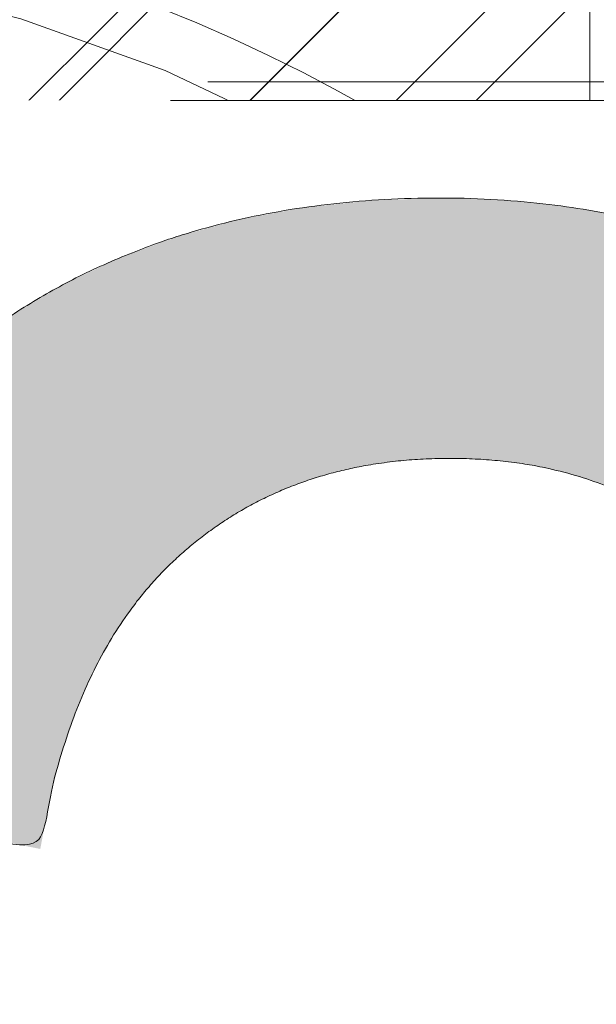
# Model space of a CAD drawing. Header units: inches. Extents: x -462 to -288, y -230 to 11.
# Tile 48 of 58: x -356.549 to -355.938, y 4.949 to 5.991. Entities that reach past the tile are written whole.
import ezdxf

# ---------------------------------------------------------------- set-up
doc = ezdxf.new("R2010")
doc.units = ezdxf.units.IN
doc.header["$LTSCALE"] = 32
doc.header["$MEASUREMENT"] = 0
doc.linetypes.add('Dash Style-1', pattern=[0.083328, 0.041656, -0.041672])
for name, color, linetype, lineweight in [('Black', 7, 'Continuous', 18), ('DashLine', 7, 'Dash Style-1', 13), ('DashLineFill', 7, 'Dash Style-1', 13), ('Drawing', 7, 'Continuous', 18), ('Metal-DeskStructure', 7, 'Continuous', 13), ('None', 7, 'Continuous', 18), ('SolidLine', 7, 'Continuous', 15), ('Wood_1-H', 7, 'Continuous', 13)]:
    doc.layers.add(name, color=color, linetype=linetype, lineweight=lineweight)
doc.layers.add('Electrical', color=1, linetype='Dash Style-1', lineweight=15, true_color=0xff0000)
pattern_1 = [(45, (0, 0), (-1.61301565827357, 1.935715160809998), []), (45, (-1.0608, 1.0608), (-0.4723460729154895, 0.4167612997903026), [])]

# ---------------------------------------------------------------- blocks, each defined once
blk = doc.blocks.new('Group-16')
at = {"layer": 'Electrical', "linetype": 'Continuous', "lineweight": 5, "true_color": 0xdd0000}
h = blk.add_hatch(dxfattribs=at)
h.set_pattern_fill('ElectricalHatch', color=12, style=0, pattern_type=2)
h.set_pattern_definition([(45, (0, 0), (-0.3333333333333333, -0.7222222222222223), [])])
edge = h.paths.add_edge_path()
edge.add_arc((12.76771653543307, -16.00935039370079), 0.3125, 180, 270)
edge.add_line((12.76771653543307, -16.32185039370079), (131.2716535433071, -16.32185039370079))
edge.add_arc((131.2716535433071, -16.00935039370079), 0.3125, 270, 360)
edge.add_arc((131.2716535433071, -16.00935039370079), 0.3125, 0, 90)
edge.add_line((131.2716535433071, -15.69685039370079), (12.76771653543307, -15.69685039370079))
edge.add_arc((12.76771653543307, -16.00935039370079), 0.3125, 90, 180)
at = {"layer": 'Electrical', "flags": 128}
blk.add_lwpolyline([(12.45521653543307, -16.00935039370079, 0.414213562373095), (12.76771653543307, -16.32185039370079), (131.2716535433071, -16.32185039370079, 0.414213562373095), (131.5841535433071, -16.00935039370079, 0.414213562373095), (131.2716535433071, -15.69685039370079), (12.76771653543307, -15.69685039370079, 0.414213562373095)], format="xyb", close=True, dxfattribs=at)
blk = doc.blocks.new('Group-17')
at = {"layer": 'None'}
blk.add_blockref('Group-16', (0, 0), dxfattribs=at)
blk = doc.blocks.new('Group-18')
at = {"layer": 'None'}
blk.add_blockref('Group-17', (0, 0), dxfattribs=at)
blk = doc.blocks.new('SL Overhead (2D)')
at = {"layer": 'None'}
blk.add_blockref('Group-18', (0, 0), dxfattribs=at)
at = {"layer": 'Drawing', "color": 0, "flags": 1}
for tag in ['Tag', 'Catalog', 'Option1', 'Option2', 'Option3', 'Option4', 'Option5', 'Option6', 'Option7', 'Option8', 'Option9', 'Option10', 'Option11', 'Option12', 'Custom', 'FinishGroup', 'Discount', 'Item2', 'Item3', 'Item6', 'Item9', 'Item10', 'Item12', 'Item13', 'Item16', 'Item19', 'Item20', 'Item21', 'Item22', 'Item23', 'Item24', 'Item25', 'Item8', 'Item18', 'Item1', 'Item4', 'Item5', 'Item7', 'Item11', 'Item14', 'Item15', 'Item17']:
    blk.add_attdef(tag, (-60.52275906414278, -147.0264635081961), '', height=0.007086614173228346, dxfattribs=at)
blk = doc.blocks.new('1BRPFY-Leg_Plate (2D)')
at = {"layer": 'DashLineFill', "linetype": 'Continuous', "lineweight": 13}
h = blk.add_hatch(dxfattribs=at)
h.set_pattern_fill('Steel', color=253, style=0, pattern_type=2)
h.set_pattern_definition(pattern_1)
edge = h.paths.add_edge_path()
edge.add_arc((-1.704724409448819, -1.704724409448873), 0.125984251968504, 179.9999999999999, 269.9999999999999)
edge.add_line((-1.704724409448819, -1.830708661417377), (1.704724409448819, -1.830708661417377))
edge.add_arc((1.704724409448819, -1.704724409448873), 0.125984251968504, 270.0000000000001, 360.0000000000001)
edge.add_line((1.830708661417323, -1.704724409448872), (1.830708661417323, 1.704724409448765))
edge.add_arc((1.704724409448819, 1.704724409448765), 0.1259842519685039, 0, 90)
edge.add_line((1.704724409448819, 1.830708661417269), (-1.704724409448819, 1.830708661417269))
edge.add_arc((-1.704724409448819, 1.704724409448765), 0.1259842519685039, 90, 180)
edge.add_line((-1.830708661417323, 1.704724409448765), (-1.830708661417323, -1.704724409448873))
at = {"layer": 'SolidLine', "flags": 128}
blk.add_lwpolyline([(0.7086614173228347, 0.9153543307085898), (0.728920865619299, 0.9143590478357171), (0.7489852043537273, 0.9113827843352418), (0.7686612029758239, 0.9064542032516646), (0.7877593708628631, 0.8996207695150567), (0.8060957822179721, 0.8909482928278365), (0.823493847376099, 0.8805202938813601), (0.8397860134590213, 0.868437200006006), (0.8548153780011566, 0.854815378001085), (0.8684372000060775, 0.8397860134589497), (0.8805202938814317, 0.8234938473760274), (0.8909482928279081, 0.8060957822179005), (0.8996207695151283, 0.7877593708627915), (0.9064542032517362, 0.7686612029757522), (0.9113827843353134, 0.7489852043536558), (0.9143590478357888, 0.7289208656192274), (0.9153543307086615, 0.7086614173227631), (0.9143590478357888, 0.6884019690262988), (0.9113827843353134, 0.6683376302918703), (0.9064542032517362, 0.6486616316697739), (0.8996207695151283, 0.6295634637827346), (0.8909482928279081, 0.6112270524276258), (0.8805202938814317, 0.5938289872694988), (0.8684372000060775, 0.5775368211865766), (0.8548153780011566, 0.5625074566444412), (0.8397860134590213, 0.5488856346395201), (0.823493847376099, 0.5368025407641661), (0.8060957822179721, 0.5263745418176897), (0.7877593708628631, 0.5177020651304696), (0.7686612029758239, 0.5108686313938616), (0.7489852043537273, 0.5059400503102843), (0.728920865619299, 0.502963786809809), (0.7086614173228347, 0.5019685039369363), (0.6884019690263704, 0.502963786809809), (0.668337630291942, 0.5059400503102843), (0.6486616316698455, 0.5108686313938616), (0.6295634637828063, 0.5177020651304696), (0.6112270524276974, 0.5263745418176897), (0.5938289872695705, 0.5368025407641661), (0.5775368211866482, 0.5488856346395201), (0.5625074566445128, 0.5625074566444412), (0.5488856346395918, 0.5775368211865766), (0.5368025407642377, 0.5938289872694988), (0.5263745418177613, 0.6112270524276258), (0.5177020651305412, 0.6295634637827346), (0.5108686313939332, 0.6486616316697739), (0.5059400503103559, 0.6683376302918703), (0.5029637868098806, 0.6884019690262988), (0.5019685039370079, 0.7086614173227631), (0.5029637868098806, 0.7289208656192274), (0.5059400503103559, 0.7489852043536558), (0.5108686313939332, 0.7686612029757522), (0.5177020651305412, 0.7877593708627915), (0.5263745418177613, 0.8060957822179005), (0.5368025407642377, 0.8234938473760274), (0.5488856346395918, 0.8397860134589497), (0.5625074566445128, 0.854815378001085), (0.5775368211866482, 0.868437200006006), (0.5938289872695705, 0.8805202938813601), (0.6112270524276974, 0.8909482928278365), (0.6295634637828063, 0.8996207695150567), (0.6486616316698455, 0.9064542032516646), (0.668337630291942, 0.9113827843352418), (0.6884019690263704, 0.9143590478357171)], close=True, dxfattribs=at)
blk = doc.blocks.new('1BRPX5-Util_Bkt_Sm-F (2D)')
at = {"layer": 'DashLineFill', "linetype": 'Continuous', "lineweight": 13}
h = blk.add_hatch(dxfattribs=at)
h.set_pattern_fill('Steel', color=253, style=0, pattern_type=2)
h.set_pattern_definition(pattern_1)
edge = h.paths.add_edge_path()
edge.add_line((-4.468503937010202, 4.413385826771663), (-3.12992125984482, 4.413385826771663))
edge.add_line((-3.12992125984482, 4.413385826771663), (-3.12992125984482, -1.854330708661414))
edge.add_line((-3.12992125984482, -1.854330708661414), (-4.468503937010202, -1.854330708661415))
edge.add_line((-4.468503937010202, -1.854330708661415), (-4.468503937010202, -1.988188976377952))
edge.add_line((-4.468503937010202, -1.988188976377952), (-2.421259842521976, -1.988188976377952))
edge.add_line((-2.421259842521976, -1.988188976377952), (-2.421259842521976, -2.366141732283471))
edge.add_arc((-2.303149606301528, -2.366141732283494), 0.1181102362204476, 179.9999999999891, 270.000000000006)
edge.add_line((-2.303149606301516, -2.484251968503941), (2.303149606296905, -2.484251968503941))
edge.add_arc((2.303149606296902, -2.366141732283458), 0.1181102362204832, 270.0000000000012, 359.9999999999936)
edge.add_line((2.421259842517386, -2.366141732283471), (2.421259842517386, -1.988188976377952))
edge.add_line((2.421259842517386, -1.988188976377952), (4.468503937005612, -1.988188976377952))
edge.add_line((4.468503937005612, -1.988188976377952), (4.468503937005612, -1.854330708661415))
edge.add_line((4.468503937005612, -1.854330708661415), (3.12992125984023, -1.854330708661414))
edge.add_line((3.12992125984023, -1.854330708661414), (3.12992125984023, 4.413385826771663))
edge.add_line((3.12992125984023, 4.413385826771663), (4.468503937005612, 4.413385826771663))
edge.add_line((4.468503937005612, 4.413385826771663), (4.468503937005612, 4.547244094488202))
edge.add_line((4.468503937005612, 4.547244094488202), (2.421259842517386, 4.547244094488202))
edge.add_line((2.421259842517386, 4.547244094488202), (2.421259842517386, 4.925196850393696))
edge.add_arc((2.303149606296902, 4.925196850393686), 0.1181102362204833, 5.365542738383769e-12, 89.99999999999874)
edge.add_line((2.303149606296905, 5.043307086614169), (-2.303149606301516, 5.043307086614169))
edge.add_arc((-2.303149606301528, 4.92519685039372), 0.1181102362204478, 89.99999999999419, 180.0000000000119)
edge.add_line((-2.421259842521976, 4.925196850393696), (-2.421259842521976, 4.547244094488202))
edge.add_line((-2.421259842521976, 4.547244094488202), (-4.468503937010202, 4.547244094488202))
edge.add_line((-4.468503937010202, 4.547244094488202), (-4.468503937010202, 4.413385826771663))
at = {"layer": 'SolidLine', "flags": 128}
blk.add_lwpolyline([(0.4571237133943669, 1.081177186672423), (0.4952337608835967, 1.10401947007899), (0.5353992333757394, 1.123016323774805), (0.577233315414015, 1.137984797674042), (0.6203331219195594, 1.148780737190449), (0.6642835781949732, 1.155300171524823), (0.708661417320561, 1.15748031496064), (0.7530392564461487, 1.155300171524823), (0.7969897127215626, 1.148780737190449), (0.840089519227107, 1.137984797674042), (0.8819236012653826, 1.123016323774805), (0.9220890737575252, 1.10401947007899), (0.960199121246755, 1.081177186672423), (0.9958867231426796, 1.054709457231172), (1.028808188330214, 1.024871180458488), (1.058646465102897, 0.991949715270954), (1.085114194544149, 0.9562621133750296), (1.107956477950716, 0.9181520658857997)], dxfattribs=at)
blk = doc.blocks.new('Slate-LegBrace (2D)')
at = {"layer": 'DashLineFill', "linetype": 'Continuous', "lineweight": 13}
h = blk.add_hatch(dxfattribs=at)
h.set_pattern_fill('Steel', color=253, style=0, pattern_type=2)
h.set_pattern_definition(pattern_1)
edge = h.paths.add_edge_path()
edge.add_line((-2.199587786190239, 0.1351515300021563), (-1.374775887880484, 0.1351515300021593))
edge.add_arc((3.636636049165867e-15, 0.01355418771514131), 1.380142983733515, 5.054592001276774, 174.9454079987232, ccw=False)
edge.add_line((1.374775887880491, 0.1351515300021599), (2.199718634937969, 0.1351515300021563))
edge.add_arc((6.542437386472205e-05, 0.01705725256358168), 2.202821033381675, 3.07312710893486, 176.9268728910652)
h = blk.add_hatch(dxfattribs=at)
h.set_pattern_fill('Steel', color=253, style=0, pattern_type=2)
h.set_pattern_definition(pattern_1)
edge = h.paths.add_edge_path()
edge.add_line((-2.191696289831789, 0.2375138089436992), (-1.463739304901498, 0.2375137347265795))
edge.add_arc((6.542437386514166e-05, 0.017041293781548), 1.480314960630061, 8.565281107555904, 171.4347188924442, ccw=False)
edge.add_line((1.463870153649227, 0.2375137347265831), (2.191827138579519, 0.2375138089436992))
edge.add_line((2.191827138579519, 0.2375138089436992), (2.19971863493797, 0.1351515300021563))
edge.add_line((2.19971863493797, 0.1351515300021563), (1.374775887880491, 0.1351515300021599))
edge.add_arc((3.356894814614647e-15, 0.01355418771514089), 1.380142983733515, 5.054592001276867, 174.9454079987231)
edge.add_line((-1.374775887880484, 0.1351515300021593), (-2.19958778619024, 0.1351515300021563))
edge.add_line((-2.19958778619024, 0.1351515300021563), (-2.191696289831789, 0.2375138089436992))
at = {"layer": 'DashLineFill', "flags": 128}
for points in [[(-2.199587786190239, 0.1351515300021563), (-1.374775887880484, 0.1351515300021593, -0.9154551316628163), (1.374775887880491, 0.1351515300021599), (2.199718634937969, 0.1351515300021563, 0.9477524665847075)], [(-2.191696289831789, 0.2375138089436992), (-1.463739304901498, 0.2375137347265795, -0.8606629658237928), (1.463870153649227, 0.2375137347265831), (2.191827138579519, 0.2375138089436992), (2.19971863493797, 0.1351515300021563), (1.374775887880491, 0.1351515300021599, 0.9154551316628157), (-1.374775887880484, 0.1351515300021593), (-2.19958778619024, 0.1351515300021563)]]:
    blk.add_lwpolyline(points, format="xyb", close=True, dxfattribs=at)
blk = doc.blocks.new('TLLegSleeve (2D)')
at = {"layer": 'DashLineFill', "linetype": 'Continuous', "lineweight": 13}
h = blk.add_hatch(dxfattribs=at)
h.set_pattern_fill('Steel', color=253, style=0, pattern_type=2)
h.set_pattern_definition(pattern_1)
edge = h.paths.add_edge_path()
edge.add_line((1.08267716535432, 1.402343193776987), (1.08267716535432, 2.913385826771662))
edge.add_arc((-1.707523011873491e-13, 2.913385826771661), 1.08267716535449, 4.479377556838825e-14, 180)
edge.add_line((-1.082677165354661, 2.913385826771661), (-1.08267716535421, 1.402343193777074))
edge.add_arc((-1.332267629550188e-15, 2.886579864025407e-15), 1.771653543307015, 127.6698869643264, 412.330113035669)
edge.add_line((1.08267716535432, 1.402343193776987), (1.08267716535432, 1.402343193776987))
edge = h.paths.add_edge_path()
edge.add_arc((1.665334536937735e-15, 2.91338582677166), 0.7480314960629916, 180, 360)
edge.add_arc((1.665334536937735e-15, 2.91338582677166), 0.7480314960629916, 9.54166404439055e-15, 180)
edge.add_line((-0.7480314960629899, 2.91338582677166), (-0.7480314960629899, 2.91338582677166))
edge = h.paths.add_edge_path()
edge.add_arc((-1.723066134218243e-13, 5.70119602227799e-16), 1.437007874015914, 180, 360)
edge.add_arc((-1.723066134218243e-13, 9.149983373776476e-17), 1.437007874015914, 9.541664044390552e-15, 180)
edge.add_line((-1.437007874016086, 3.308097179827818e-16), (-1.437007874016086, 3.308097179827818e-16))
at = {"layer": 'DashLine', "color": 8, "flags": 128}
blk.add_lwpolyline([(1.653543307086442, 1.118599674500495e-14), (1.645581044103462, -0.1620755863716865), (1.621770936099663, -0.3225902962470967), (1.582342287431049, -0.4799982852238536), (1.527674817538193, -0.6327836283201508), (1.45829500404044, -0.7794749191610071), (1.374871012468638, -0.9186594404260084), (1.278206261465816, -1.048996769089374), (1.169231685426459, -1.169231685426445), (1.048996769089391, -1.278206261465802), (0.918659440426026, -1.374871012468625), (0.7794749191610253, -1.458295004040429), (0.6327836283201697, -1.527674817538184), (0.4799982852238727, -1.582342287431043), (0.3225902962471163, -1.621770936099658), (0.1620755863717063, -1.645581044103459), (8.723964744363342e-15, -1.653543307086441), (-0.162075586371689, -1.645581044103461), (-0.3225902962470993, -1.621770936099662), (-0.4799982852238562, -1.582342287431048), (-0.6327836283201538, -1.527674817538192), (-0.7794749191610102, -1.458295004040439), (-0.9186594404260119, -1.374871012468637), (-1.048996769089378, -1.278206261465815), (-1.169231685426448, -1.169231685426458), (-1.278206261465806, -1.048996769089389), (-1.374871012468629, -0.9186594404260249), (-1.458295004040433, -0.7794749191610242), (-1.527674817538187, -0.6327836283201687), (-1.582342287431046, -0.4799982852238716), (-1.621770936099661, -0.3225902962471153), (-1.645581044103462, -0.1620755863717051), (-1.653543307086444, -7.741682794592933e-15), (-1.645581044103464, 0.1620755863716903), (-1.621770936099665, 0.3225902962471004), (-1.582342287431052, 0.4799982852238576), (-1.527674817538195, 0.6327836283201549), (-1.458295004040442, 0.7794749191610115), (-1.37487101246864, 0.918659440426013), (-1.278206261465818, 1.048996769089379), (-1.169231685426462, 1.169231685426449), (-1.048996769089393, 1.278206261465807), (-0.9186594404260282, 1.37487101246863), (-0.7794749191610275, 1.458295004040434), (-0.6327836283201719, 1.527674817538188), (-0.479998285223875, 1.582342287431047), (-0.3225902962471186, 1.621770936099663), (-0.1620755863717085, 1.645581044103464), (-1.096189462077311e-14, 1.653543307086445), (0.1620755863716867, 1.645581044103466), (0.3225902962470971, 1.621770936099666), (0.479998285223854, 1.582342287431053), (0.6327836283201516, 1.527674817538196), (0.7794749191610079, 1.458295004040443), (0.9186594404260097, 1.374871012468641), (1.048996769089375, 1.278206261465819), (1.169231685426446, 1.169231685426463), (1.278206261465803, 1.048996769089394), (1.374871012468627, 0.9186594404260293), (1.458295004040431, 0.7794749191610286), (1.527674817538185, 0.6327836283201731), (1.582342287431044, 0.4799982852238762), (1.621770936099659, 0.3225902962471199), (1.64558104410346, 0.1620755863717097)], close=True, dxfattribs=at)
at = {"layer": 'DashLineFill', "flags": 128}
for points in [[(1.08267716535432, 1.402343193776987), (1.08267716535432, 2.913385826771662, 0.9999999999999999), (-1.082677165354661, 2.913385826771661), (-1.08267716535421, 1.402343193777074, 2.931618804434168), (1.08267716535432, 1.402343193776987)], [(-1.437007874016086, 3.308097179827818e-16, 0.9999999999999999), (1.437007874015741, 3.308097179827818e-16, 0.9999999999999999), (-1.437007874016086, 3.308097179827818e-16)]]:
    blk.add_lwpolyline(points, format="xyb", close=True, dxfattribs=at)
blk = doc.blocks.new('Group-27')
at = {"layer": 'SolidLine', "flags": 128}
blk.add_lwpolyline([(49.23228346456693, -5.31496062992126, -0.4142135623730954), (50.94488188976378, -3.602362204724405, -0.414213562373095), (52.65748031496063, -5.31496062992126, -0.4142135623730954), (50.94488188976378, -7.027559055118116, -0.414213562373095)], format="xyb", close=True, dxfattribs=at)
at = {"layer": 'Wood_1-H', "color": 7}
for name, p in [('1BRPX5-Util_Bkt_Sm-F (2D)', (50.94488188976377, -5.314960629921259)), ('TLLegSleeve (2D)', (50.94488188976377, -5.31496062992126)), ('Slate-LegBrace (2D)', (50.94488188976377, -5.31496062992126)), ('1BRPFY-Leg_Plate (2D)', (50.94488188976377, -5.31496062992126))]:
    blk.add_blockref(name, p, dxfattribs=at)
blk = doc.blocks.new('Group-28')
at = {"layer": 'None'}
blk.add_blockref('Group-27', (0, 0), dxfattribs=at)
blk = doc.blocks.new('SL Utility Cabinet (2D)')
at = {"layer": 'None'}
blk.add_blockref('Group-28', (0, 0), dxfattribs=at)
at = {"layer": 'Drawing', "color": 0, "flags": 1}
for tag in ['Tag', 'Catalog', 'Option1', 'Option2', 'Option3', 'Option4', 'Option5', 'Option6', 'Option7', 'Option8', 'Option9', 'Option10', 'Option11', 'Option12', 'Custom', 'FinishGroup', 'Discount', 'Item2', 'Item3', 'Item6', 'Item9', 'Item10', 'Item12', 'Item13', 'Item16', 'Item19', 'Item20', 'Item21', 'Item22', 'Item23', 'Item24', 'Item25', 'Item8', 'Item18', 'Item1', 'Item4', 'Item5', 'Item7', 'Item11', 'Item14', 'Item15', 'Item17']:
    blk.add_attdef(tag, (-48.51291654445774, 7.46335022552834), '', height=0.007086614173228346, dxfattribs=at)
blk = doc.blocks.new('TL14_lower_leg (2D)')
at = {"layer": 'DashLine', "flags": 128}
for points in [[(-1.777195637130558e-14, 1.377952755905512), (0.1350629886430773, 1.371317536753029), (0.2688252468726, 1.351475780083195), (0.3999985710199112, 1.318618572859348), (0.5273196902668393, 1.27306234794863), (0.649562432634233, 1.215245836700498), (0.7655495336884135, 1.14572584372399), (0.8741639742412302, 1.065171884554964), (0.9743597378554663, 0.9743597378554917), (1.065171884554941, 0.8741639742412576), (1.14572584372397, 0.7655495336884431), (1.215245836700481, 0.6495624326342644), (1.273062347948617, 0.5273196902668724), (1.318618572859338, 0.3999985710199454), (1.351475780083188, 0.2688252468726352), (1.371317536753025, 0.1350629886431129), (1.377952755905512, 1.783045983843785e-14), (1.371317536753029, -0.1350629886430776), (1.351475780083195, -0.2688252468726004), (1.318618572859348, -0.3999985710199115), (1.27306234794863, -0.5273196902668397), (1.215245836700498, -0.6495624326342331), (1.145725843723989, -0.7655495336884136), (1.065171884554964, -0.8741639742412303), (0.9743597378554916, -0.9743597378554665), (0.8741639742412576, -1.065171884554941), (0.7655495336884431, -1.14572584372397), (0.6495624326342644, -1.215245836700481), (0.5273196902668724, -1.273062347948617), (0.3999985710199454, -1.318618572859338), (0.2688252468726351, -1.351475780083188), (0.135062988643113, -1.371317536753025), (1.777195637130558e-14, -1.377952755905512), (-0.1350629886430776, -1.371317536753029), (-0.2688252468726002, -1.351475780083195), (-0.3999985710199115, -1.318618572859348), (-0.5273196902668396, -1.27306234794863), (-0.6495624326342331, -1.215245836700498), (-0.7655495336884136, -1.14572584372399), (-0.8741639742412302, -1.065171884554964), (-0.9743597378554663, -0.9743597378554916), (-1.065171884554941, -0.8741639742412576), (-1.14572584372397, -0.7655495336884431), (-1.215245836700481, -0.6495624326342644), (-1.273062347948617, -0.5273196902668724), (-1.318618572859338, -0.3999985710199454), (-1.351475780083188, -0.2688252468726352), (-1.371317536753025, -0.1350629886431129), (-1.377952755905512, -1.783045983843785e-14), (-1.371317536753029, 0.1350629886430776), (-1.351475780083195, 0.2688252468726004), (-1.318618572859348, 0.3999985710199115), (-1.27306234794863, 0.5273196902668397), (-1.215245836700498, 0.6495624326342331), (-1.145725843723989, 0.7655495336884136), (-1.065171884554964, 0.8741639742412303), (-0.9743597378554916, 0.9743597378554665), (-0.8741639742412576, 1.065171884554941), (-0.7655495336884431, 1.14572584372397), (-0.6495624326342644, 1.215245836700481), (-0.5273196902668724, 1.273062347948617), (-0.3999985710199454, 1.318618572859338), (-0.2688252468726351, 1.351475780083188), (-0.135062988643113, 1.371317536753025)], [(0.7086614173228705, 0.8700787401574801), (0.7244830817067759, 0.8693014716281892), (0.7401523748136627, 0.8669771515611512), (0.7555183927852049, 0.8631281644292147), (0.7704331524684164, 0.8577915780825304), (0.784753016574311, 0.8510187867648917), (0.7983400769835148, 0.8428750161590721), (0.8110634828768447, 0.8334386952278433), (0.8228007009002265, 0.8228007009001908), (0.8334386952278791, 0.8110634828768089), (0.842875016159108, 0.7983400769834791), (0.8510187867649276, 0.7847530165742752), (0.8577915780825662, 0.7704331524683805), (0.8631281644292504, 0.7555183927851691), (0.866977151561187, 0.740152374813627), (0.8693014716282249, 0.72448308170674), (0.870078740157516, 0.7086614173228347), (0.8693014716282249, 0.6928397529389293), (0.866977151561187, 0.6771704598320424), (0.8631281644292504, 0.6618044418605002), (0.8577915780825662, 0.6468896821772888), (0.8510187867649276, 0.6325698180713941), (0.842875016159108, 0.6189827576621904), (0.8334386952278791, 0.6062593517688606), (0.8228007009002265, 0.5945221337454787), (0.8110634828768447, 0.5838841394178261), (0.7983400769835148, 0.5744478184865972), (0.784753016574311, 0.5663040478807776), (0.7704331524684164, 0.559531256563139), (0.7555183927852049, 0.5541946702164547), (0.7401523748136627, 0.5503456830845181), (0.7244830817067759, 0.5480213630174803), (0.7086614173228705, 0.5472440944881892), (0.6928397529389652, 0.5480213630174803), (0.6771704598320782, 0.5503456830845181), (0.6618044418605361, 0.5541946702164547), (0.6468896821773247, 0.559531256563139), (0.63256981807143, 0.5663040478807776), (0.6189827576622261, 0.5744478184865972), (0.6062593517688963, 0.5838841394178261), (0.5945221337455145, 0.5945221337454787), (0.5838841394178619, 0.6062593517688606), (0.5744478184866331, 0.6189827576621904), (0.5663040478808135, 0.6325698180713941), (0.5595312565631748, 0.6468896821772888), (0.5541946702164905, 0.6618044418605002), (0.5503456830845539, 0.6771704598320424), (0.548021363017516, 0.6928397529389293), (0.5472440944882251, 0.7086614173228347), (0.548021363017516, 0.72448308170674), (0.5503456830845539, 0.740152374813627), (0.5541946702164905, 0.7555183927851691), (0.5595312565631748, 0.7704331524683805), (0.5663040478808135, 0.7847530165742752), (0.5744478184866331, 0.7983400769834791), (0.5838841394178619, 0.8110634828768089), (0.5945221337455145, 0.8228007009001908), (0.6062593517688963, 0.8334386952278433), (0.6189827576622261, 0.8428750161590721), (0.63256981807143, 0.8510187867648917), (0.6468896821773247, 0.8577915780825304), (0.6618044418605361, 0.8631281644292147), (0.6771704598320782, 0.8669771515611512), (0.6928397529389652, 0.8693014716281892)]]:
    blk.add_lwpolyline(points, close=True, dxfattribs=at)
blk = doc.blocks.new('Group-41')
at = {"layer": 'DashLineFill', "linetype": 'Continuous', "lineweight": 13}
h = blk.add_hatch(dxfattribs=at)
h.set_pattern_fill('Steel', color=253, style=0, pattern_type=2)
h.set_pattern_definition(pattern_1)
h.paths.add_polyline_path([(-2.066929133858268, 1.397637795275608), (2.066929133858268, 1.397637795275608), (2.066929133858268, 0.1377952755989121), (2.106299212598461, 0.1377952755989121), (2.106299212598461, -0.1377952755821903), (2.066929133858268, -0.1377952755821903), (2.066929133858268, -5.275590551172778), (2.106299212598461, -5.275590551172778), (2.106299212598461, -5.55118110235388), (2.066929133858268, -5.55118110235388), (2.066929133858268, -5.82677165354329), (-2.066929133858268, -5.82677165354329), (-2.066929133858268, -5.55118110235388), (-2.106299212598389, -5.55118110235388), (-2.106299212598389, -5.275590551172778), (-2.066929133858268, -5.275590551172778), (-2.066929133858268, -0.1377952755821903), (-2.106299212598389, -0.1377952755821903), (-2.106299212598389, 0.1377952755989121), (-2.066929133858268, 0.1377952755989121)])
at = {"layer": 'DashLineFill', "flags": 128}
blk.add_lwpolyline([(-2.066929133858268, 1.397637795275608), (2.066929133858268, 1.397637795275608), (2.066929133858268, 0.1377952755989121), (2.106299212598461, 0.1377952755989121), (2.106299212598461, -0.1377952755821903), (2.066929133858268, -0.1377952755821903), (2.066929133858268, -5.275590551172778), (2.106299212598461, -5.275590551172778), (2.106299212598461, -5.55118110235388), (2.066929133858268, -5.55118110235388), (2.066929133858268, -5.82677165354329), (-2.066929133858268, -5.82677165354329), (-2.066929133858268, -5.55118110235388), (-2.106299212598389, -5.55118110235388), (-2.106299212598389, -5.275590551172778), (-2.066929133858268, -5.275590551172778), (-2.066929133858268, -0.1377952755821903), (-2.106299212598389, -0.1377952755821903), (-2.106299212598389, 0.1377952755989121), (-2.066929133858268, 0.1377952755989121)], close=True, dxfattribs=at)
blk = doc.blocks.new('TL14_upper_leg (2D)')
at = {"layer": 'DashLine', "flags": 128}
blk.add_lwpolyline([(0, 1.22047244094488), (0.1196272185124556, 1.214595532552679), (0.2381023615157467, 1.197021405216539), (0.3542844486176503, 1.167919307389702), (0.4670545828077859, 1.127569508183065), (0.5753267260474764, 1.076360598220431), (0.6780581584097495, 1.01478574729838), (0.7742595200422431, 0.9434379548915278), (0.8630043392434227, 0.8630043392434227), (0.9434379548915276, 0.7742595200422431), (1.01478574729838, 0.6780581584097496), (1.076360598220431, 0.5753267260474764), (1.127569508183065, 0.467054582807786), (1.167919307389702, 0.3542844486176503), (1.197021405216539, 0.2381023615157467), (1.214595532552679, 0.1196272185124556), (1.22047244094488, 7.47323834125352e-17), (1.214595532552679, -0.1196272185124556), (1.197021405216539, -0.2381023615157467), (1.167919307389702, -0.3542844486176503), (1.127569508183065, -0.467054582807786), (1.076360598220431, -0.5753267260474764), (1.01478574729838, -0.6780581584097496), (0.9434379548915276, -0.7742595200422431), (0.8630043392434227, -0.8630043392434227), (0.7742595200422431, -0.9434379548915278), (0.6780581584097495, -1.01478574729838), (0.5753267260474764, -1.076360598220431), (0.4670545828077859, -1.127569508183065), (0.3542844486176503, -1.167919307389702), (0.2381023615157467, -1.197021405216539), (0.1196272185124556, -1.214595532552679), (0, -1.22047244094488), (-0.1196272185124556, -1.214595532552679), (-0.2381023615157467, -1.197021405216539), (-0.3542844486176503, -1.167919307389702), (-0.4670545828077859, -1.127569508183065), (-0.5753267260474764, -1.076360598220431), (-0.6780581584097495, -1.01478574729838), (-0.7742595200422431, -0.9434379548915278), (-0.8630043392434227, -0.8630043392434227), (-0.9434379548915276, -0.7742595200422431), (-1.01478574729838, -0.6780581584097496), (-1.076360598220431, -0.5753267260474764), (-1.127569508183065, -0.467054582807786), (-1.167919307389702, -0.3542844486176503), (-1.197021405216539, -0.2381023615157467), (-1.214595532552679, -0.1196272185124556), (-1.22047244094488, 7.47323834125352e-17), (-1.214595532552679, 0.1196272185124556), (-1.197021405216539, 0.2381023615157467), (-1.167919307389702, 0.3542844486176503), (-1.127569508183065, 0.467054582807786), (-1.076360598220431, 0.5753267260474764), (-1.01478574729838, 0.6780581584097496), (-0.9434379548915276, 0.7742595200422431), (-0.8630043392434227, 0.8630043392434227), (-0.7742595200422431, 0.9434379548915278), (-0.6780581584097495, 1.01478574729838), (-0.5753267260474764, 1.076360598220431), (-0.4670545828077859, 1.127569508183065), (-0.3542844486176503, 1.167919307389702), (-0.2381023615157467, 1.197021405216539), (-0.1196272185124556, 1.214595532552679)], close=True, dxfattribs=at)
at = {"layer": 'DashLine', "color": 7}
blk.add_blockref('Group-41', (0, 0), dxfattribs=at)
blk = doc.blocks.new('1BRPT9-Bracket (2D)')
at = {"layer": 'DashLineFill', "linetype": 'Continuous', "lineweight": 13}
h = blk.add_hatch(dxfattribs=at)
h.set_pattern_fill('Steel', color=253, style=0, pattern_type=2)
h.set_pattern_definition(pattern_1)
edge = h.paths.add_edge_path()
edge.add_arc((1.677931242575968, -8.488188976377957), 0.2519685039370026, 269.999999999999, 360.0000000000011)
edge.add_line((1.929899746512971, -8.488188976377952), (1.929899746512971, -7.480314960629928))
edge.add_line((1.929899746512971, -7.480314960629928), (2.323600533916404, -7.480314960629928))
edge.add_line((2.323600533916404, -7.480314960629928), (2.323600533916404, 7.461135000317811))
edge.add_line((2.323600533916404, 7.461135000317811), (1.929899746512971, 7.480314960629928))
edge.add_line((1.929899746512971, 7.480314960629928), (1.929899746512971, 8.488188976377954))
edge.add_arc((1.677931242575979, 8.488188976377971), 0.2519685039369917, 359.999999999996, 450.0000000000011)
edge.add_line((1.677931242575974, 8.740157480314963), (-2.32206875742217, 8.740157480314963))
edge.add_line((-2.32206875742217, 8.740157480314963), (-2.32206875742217, -8.74015748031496))
edge.add_line((-2.32206875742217, -8.74015748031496), (1.677931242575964, -8.74015748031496))
blk = doc.blocks.new('Group-64')
at = {"layer": 'Metal-DeskStructure', "linetype": 'Continuous', "lineweight": 0, "true_color": 0xff0000}
blk.add_hatch(color=1, dxfattribs=at).paths.add_polyline_path([(0.07759731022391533, -0.5856299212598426), (0.4220854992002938, -0.516732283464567), (0.4355843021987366, -0.5785483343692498), (0.4507819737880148, -0.6358900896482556), (0.4676785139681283, -0.6887575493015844), (0.4862739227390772, -0.7371507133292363), (0.5065682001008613, -0.7810695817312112), (0.5285613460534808, -0.8205141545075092), (0.5522533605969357, -0.8554844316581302), (0.5776442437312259, -0.8859804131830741), (0.6055245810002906, -0.912473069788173), (0.6366849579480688, -0.9354333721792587), (0.6711253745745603, -0.9548613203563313), (0.7088458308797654, -0.9707569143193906), (0.7498463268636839, -0.9831201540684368), (0.7941268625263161, -0.9919510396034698), (0.8416874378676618, -0.9972495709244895), (0.8925280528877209, -0.9990157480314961), (0.9512658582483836, -0.9966944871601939), (1.006370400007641, -0.9897307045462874), (1.057841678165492, -0.9781244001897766), (1.105679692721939, -0.9618755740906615), (1.149884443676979, -0.940984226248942), (1.190455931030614, -0.9154503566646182), (1.227394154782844, -0.8852739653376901), (1.260699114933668, -0.8504550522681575), (1.290219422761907, -0.8122047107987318), (1.31580368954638, -0.7717340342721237), (1.337451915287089, -0.7290430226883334), (1.355164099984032, -0.6841316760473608), (1.36894024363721, -0.6369999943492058), (1.378780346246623, -0.5876479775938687), (1.384684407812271, -0.5360756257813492), (1.386652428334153, -0.4822829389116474), (1.384583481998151, -0.4309545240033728), (1.378376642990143, -0.3819305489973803), (1.368031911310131, -0.33521101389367), (1.353549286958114, -0.2907959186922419), (1.334928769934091, -0.248685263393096), (1.312170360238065, -0.2088790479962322), (1.285274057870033, -0.1713772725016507), (1.254239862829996, -0.1361799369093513), (1.220009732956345, -0.1042626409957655), (1.183525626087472, -0.07660098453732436), (1.144787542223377, -0.05319496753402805), (1.10379548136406, -0.03404458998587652), (1.06054944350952, -0.01914985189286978), (1.015049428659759, -0.008510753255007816), (0.9672954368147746, -0.00212729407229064), (0.9172874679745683, 5.25655281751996e-07), (0.8956562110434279, -0.0005377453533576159), (0.8727465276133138, -0.00215255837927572), (0.8485584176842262, -0.00484391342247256), (0.823091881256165, -0.008611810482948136), (0.7963469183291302, -0.01345624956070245), (0.7683235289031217, -0.0193772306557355), (0.7390217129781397, -0.02637475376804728), (0.7084414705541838, -0.0344488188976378), (0.7418142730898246, 0.2411417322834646), (0.748895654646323, 0.2403850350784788), (0.755607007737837, 0.2397292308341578), (0.7619483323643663, 0.2391743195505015), (0.7679196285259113, 0.2387203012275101), (0.7735208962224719, 0.2383671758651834), (0.778752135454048, 0.2381149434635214), (0.7836133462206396, 0.2379636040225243), (0.7881045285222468, 0.2379131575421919), (0.8317039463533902, 0.2394186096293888), (0.8742268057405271, 0.2439349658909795), (0.9156731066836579, 0.251462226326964), (0.9560428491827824, 0.2620003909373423), (0.9953360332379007, 0.2755494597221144), (1.033552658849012, 0.2921094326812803), (1.070692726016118, 0.31168030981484), (1.106756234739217, 0.3342620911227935), (1.140061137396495, 0.3599725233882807), (1.168925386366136, 0.3889293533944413), (1.193348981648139, 0.4211325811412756), (1.213331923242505, 0.4565822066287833), (1.228874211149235, 0.4952782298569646), (1.239975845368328, 0.5372206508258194), (1.246636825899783, 0.5824094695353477), (1.248857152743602, 0.6308446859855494), (1.247141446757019, 0.669818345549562), (1.24199432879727, 0.7070762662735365), (1.233415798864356, 0.7426184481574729), (1.221405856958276, 0.7764448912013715), (1.20596450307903, 0.808555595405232), (1.187091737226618, 0.8389505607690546), (1.164787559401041, 0.8676297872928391), (1.139051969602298, 0.8945932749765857), (1.110608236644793, 0.9190672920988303), (1.08017962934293, 0.940278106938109), (1.04776614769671, 0.9582257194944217), (1.013367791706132, 0.9729101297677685), (0.9769845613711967, 0.9843313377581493), (0.9386164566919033, 0.9924893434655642), (0.8982634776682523, 0.9973841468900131), (0.8559256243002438, 0.9990157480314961), (0.8137646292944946, 0.9974009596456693), (0.7734034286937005, 0.992556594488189), (0.7348420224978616, 0.9844826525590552), (0.698080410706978, 0.9731791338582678), (0.6631185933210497, 0.9586460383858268), (0.6299565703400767, 0.9408833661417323), (0.5985943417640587, 0.9198911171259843), (0.569031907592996, 0.8956692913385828), (0.5416561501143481, 0.8682178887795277), (0.5168539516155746, 0.837536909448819), (0.4946253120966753, 0.8036263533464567), (0.4749702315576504, 0.766486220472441), (0.4578887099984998, 0.7261165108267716), (0.4433807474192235, 0.6825172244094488), (0.4314463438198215, 0.6356883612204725), (0.4220854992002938, 0.5856299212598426), (0.07759731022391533, 0.6545275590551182), (0.09415750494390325, 0.7262006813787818), (0.1153097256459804, 0.793735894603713), (0.1410539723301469, 0.8571331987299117), (0.1713902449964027, 0.9163925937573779), (0.2063185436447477, 0.9715140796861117), (0.245838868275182, 1.022497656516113), (0.2899512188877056, 1.069343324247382), (0.3386555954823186, 1.112051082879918), (0.3912118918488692, 1.15014996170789), (0.4468800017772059, 1.183168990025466), (0.5056599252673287, 1.211108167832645), (0.5675516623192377, 1.233967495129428), (0.6325552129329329, 1.251746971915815), (0.7006705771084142, 1.264446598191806), (0.7718977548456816, 1.2720663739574), (0.8462367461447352, 1.274606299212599), (0.8979352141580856, 1.273260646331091), (0.9486076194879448, 1.26922368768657), (0.9982539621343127, 1.262495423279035), (1.04687424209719, 1.253075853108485), (1.094468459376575, 1.240964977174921), (1.141036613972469, 1.226162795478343), (1.186578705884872, 1.208669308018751), (1.231094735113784, 1.188484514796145), (1.273802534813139, 1.165970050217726), (1.313919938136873, 1.141487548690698), (1.351446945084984, 1.115037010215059), (1.386383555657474, 1.08661843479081), (1.418729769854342, 1.056231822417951), (1.448485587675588, 1.023877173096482), (1.475651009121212, 0.9895544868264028), (1.500226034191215, 0.9532637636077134), (1.522050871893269, 0.9157114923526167), (1.54096573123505, 0.8776041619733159), (1.556970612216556, 0.8389417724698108), (1.570065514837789, 0.7997243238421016), (1.580250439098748, 0.7599518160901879), (1.587525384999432, 0.7196242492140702), (1.591890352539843, 0.6787416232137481), (1.59334534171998, 0.6373039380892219), (1.591982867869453, 0.5979265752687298), (1.587895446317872, 0.5594575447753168), (1.581083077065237, 0.5218968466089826), (1.571545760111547, 0.4852444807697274), (1.559283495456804, 0.4495004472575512), (1.544296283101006, 0.4146647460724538), (1.526584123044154, 0.3807373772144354), (1.506147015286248, 0.3477183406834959), (1.483018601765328, 0.3159776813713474), (1.457232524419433, 0.2858854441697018), (1.428788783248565, 0.2574416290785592), (1.397687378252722, 0.2306462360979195), (1.363928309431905, 0.2054992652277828), (1.327511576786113, 0.1820007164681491), (1.288437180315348, 0.1601505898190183), (1.246705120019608, 0.1399488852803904), (1.301220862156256, 0.125289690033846), (1.352809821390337, 0.1071485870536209), (1.401471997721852, 0.08552557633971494), (1.447207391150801, 0.06042065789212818), (1.490016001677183, 0.03183383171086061), (1.529897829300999, -0.0002349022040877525), (1.566852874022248, -0.03578554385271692), (1.600881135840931, -0.07481809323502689), (1.631410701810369, -0.1168615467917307), (1.657869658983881, -0.1614449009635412), (1.680258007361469, -0.2085681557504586), (1.698575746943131, -0.2582313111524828), (1.712822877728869, -0.3104343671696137), (1.722999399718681, -0.3651773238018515), (1.729105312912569, -0.422460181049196), (1.731140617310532, -0.4822829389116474), (1.727372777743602, -0.5635942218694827), (1.716069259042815, -0.6417432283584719), (1.697230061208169, -0.716729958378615), (1.670855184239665, -0.788554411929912), (1.636944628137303, -0.857216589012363), (1.595498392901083, -0.9227164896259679), (1.546516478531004, -0.9850541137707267), (1.489998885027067, -1.044229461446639), (1.427728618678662, -1.098224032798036), (1.361488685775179, -1.145019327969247), (1.291279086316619, -1.184615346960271), (1.217099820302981, -1.217012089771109), (1.138950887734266, -1.242209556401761), (1.056832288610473, -1.260207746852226), (0.9707440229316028, -1.271006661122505), (0.8806860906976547, -1.274606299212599), (0.7992907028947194, -1.271612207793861), (0.7214276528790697, -1.262629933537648), (0.6470969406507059, -1.24765947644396), (0.5762985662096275, -1.226700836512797), (0.5090325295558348, -1.199754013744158), (0.4452988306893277, -1.166819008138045), (0.3850974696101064, -1.127895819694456), (0.3284284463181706, -1.082984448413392), (0.2764692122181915, -1.033296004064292), (0.2303972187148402, -0.980041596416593), (0.1902124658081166, -0.9232212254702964), (0.1559149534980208, -0.8628348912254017), (0.1275046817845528, -0.798882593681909), (0.1049816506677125, -0.7313643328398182), (0.08834586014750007, -0.6602801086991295)])
at = {"layer": 'Metal-DeskStructure', "color": 7}
blk.add_open_spline([(0.07759731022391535, -0.5856299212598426), (0.2498414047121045, -0.5511811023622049), (0.4220854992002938, -0.516732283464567), (0.4726829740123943, -0.7729450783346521), (0.6826055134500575, -0.999015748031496), (1.134745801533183, -0.999015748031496), (1.386652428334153, -0.701894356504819), (1.386652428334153, -0.2723603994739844), (1.121827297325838, 5.25655281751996e-07), (0.8333192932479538, 5.25655281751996e-07), (0.7084414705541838, -0.0344488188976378), (0.7251278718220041, 0.1033464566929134), (0.7418142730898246, 0.2411417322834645), (0.770879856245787, 0.2379131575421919), (0.9646553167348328, 0.2379131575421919), (1.248857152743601, 0.4306110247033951), (1.248857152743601, 0.7901708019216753), (1.029246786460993, 0.999015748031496), (0.6836820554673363, 0.999015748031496), (0.4543817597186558, 0.7923228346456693), (0.4220854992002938, 0.5856299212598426), (0.2498414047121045, 0.6200787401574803), (0.07759731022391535, 0.6545275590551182), (0.1346540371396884, 0.9494958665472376), (0.5426571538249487, 1.274606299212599), (1.05508274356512, 1.274606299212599), (1.407106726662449, 1.102362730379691), (1.59334534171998, 0.8041647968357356), (1.59334534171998, 0.477977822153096), (1.418948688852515, 0.2174588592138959), (1.246705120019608, 0.1399488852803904), (1.470621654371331, 0.08827591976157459), (1.731140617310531, -0.2379121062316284), (1.731140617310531, -0.8138526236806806), (1.248857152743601, -1.274606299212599), (0.5480398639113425, -1.274606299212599), (0.1088170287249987, -0.8913625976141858), (0.07759731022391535, -0.5856299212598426)], degree=2, knots=[0, 0, 0, 0.02441077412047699, 0.02441077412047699, 0.06070428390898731, 0.09699779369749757, 0.1388748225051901, 0.1807518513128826, 0.2207813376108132, 0.2608108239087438, 0.2772438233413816, 0.2772438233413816, 0.2948514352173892, 0.2948514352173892, 0.2985612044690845, 0.3365858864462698, 0.3746105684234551, 0.4048668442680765, 0.4351231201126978, 0.4651912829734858, 0.4952594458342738, 0.4952594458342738, 0.5205061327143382, 0.5205061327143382, 0.5636873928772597, 0.6068686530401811, 0.6365749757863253, 0.6662812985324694, 0.6959876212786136, 0.7243525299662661, 0.7527174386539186, 0.7527174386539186, 0.7872277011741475, 0.8217379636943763, 0.8685625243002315, 0.9153870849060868, 0.9576935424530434, 1, 1, 1], dxfattribs=at)
blk = doc.blocks.new('SlateLegLocator-L3')
at = {"color": 255, "linetype": 'Dash Style-1', "lineweight": 5}
blk.add_wipeout([(-2.106299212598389, 1.3779527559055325), (2.10629921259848, 1.3779527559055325), (2.10629921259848, -5.807086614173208), (-2.106299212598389, -5.807086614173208)], dxfattribs=at).dxf.layer = 'Black'
at = {"layer": 'Black', "linetype": 'Dash Style-1', "lineweight": 5, "flags": 128}
blk.add_lwpolyline([(-2.106299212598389, 1.377952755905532), (2.106299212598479, 1.377952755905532), (2.106299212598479, -5.807086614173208), (-2.106299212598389, -5.807086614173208)], close=True, dxfattribs=at)
at = {"layer": 'Metal-DeskStructure', "color": 7}
blk.add_blockref('Group-64', (0, 0), dxfattribs=at)
blk = doc.blocks.new('Group-65')
at = {"layer": 'None', "color": 7, "rotation": 180}
blk.add_blockref('1BRPT9-Bracket (2D)', (49.87007874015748, -11.41732283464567), dxfattribs=at)
at = {"layer": 'None', "color": 7}
for name in ['1BRPFY-Leg_Plate (2D)', 'TL14_upper_leg (2D)', 'TL14_lower_leg (2D)']:
    blk.add_blockref(name, (49.87007874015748, -5.31496062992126), dxfattribs=at)
blk.add_blockref('SlateLegLocator-L3', (49.87007874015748, -5.31496062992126), dxfattribs=at)
blk = doc.blocks.new('Group-67')
at = {"layer": 'None'}
blk.add_blockref('Group-65', (0, 0), dxfattribs=at)
blk = doc.blocks.new('SL Credenza Desk Top (2D)')
at = {"layer": 'None'}
blk.add_blockref('Group-67', (0, 0), dxfattribs=at)
at = {"layer": 'Drawing', "color": 0, "flags": 1}
for tag in ['Tag', 'Catalog', 'Option1', 'Option2', 'Option3', 'Option4', 'Option5', 'Option6', 'Option7', 'Option8', 'Option9', 'Option10', 'Option11', 'Option12', 'Custom', 'FinishGroup', 'Discount', 'Item2', 'Item3', 'Item6', 'Item9', 'Item10', 'Item12', 'Item13', 'Item16', 'Item19', 'Item20', 'Item21', 'Item22', 'Item23', 'Item24', 'Item25', 'Item8', 'Item18', 'Item1', 'Item4', 'Item5', 'Item7', 'Item11', 'Item14', 'Item15', 'Item17']:
    blk.add_attdef(tag, (-47.35957234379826, -5.664367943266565), '', height=0.007086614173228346, dxfattribs=at)

msp = doc.modelspace()

# ---------------------------------------------------------------- block references
at = {"layer": 'Drawing'}
for name, p in [('SL Overhead (2D)', (-419.991925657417, 21.97637795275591)), ('SL Utility Cabinet (2D)', (-407.972240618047, 9.724409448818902))]:
    msp.add_blockref(name, p, dxfattribs=at)

# ---------------------------------------------------------------- next in the draw order: block references
msp.add_blockref('SL Credenza Desk Top (2D)', (-406.8188964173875, 9.842519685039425), dxfattribs=at)

doc.saveas('drawing.dxf')
